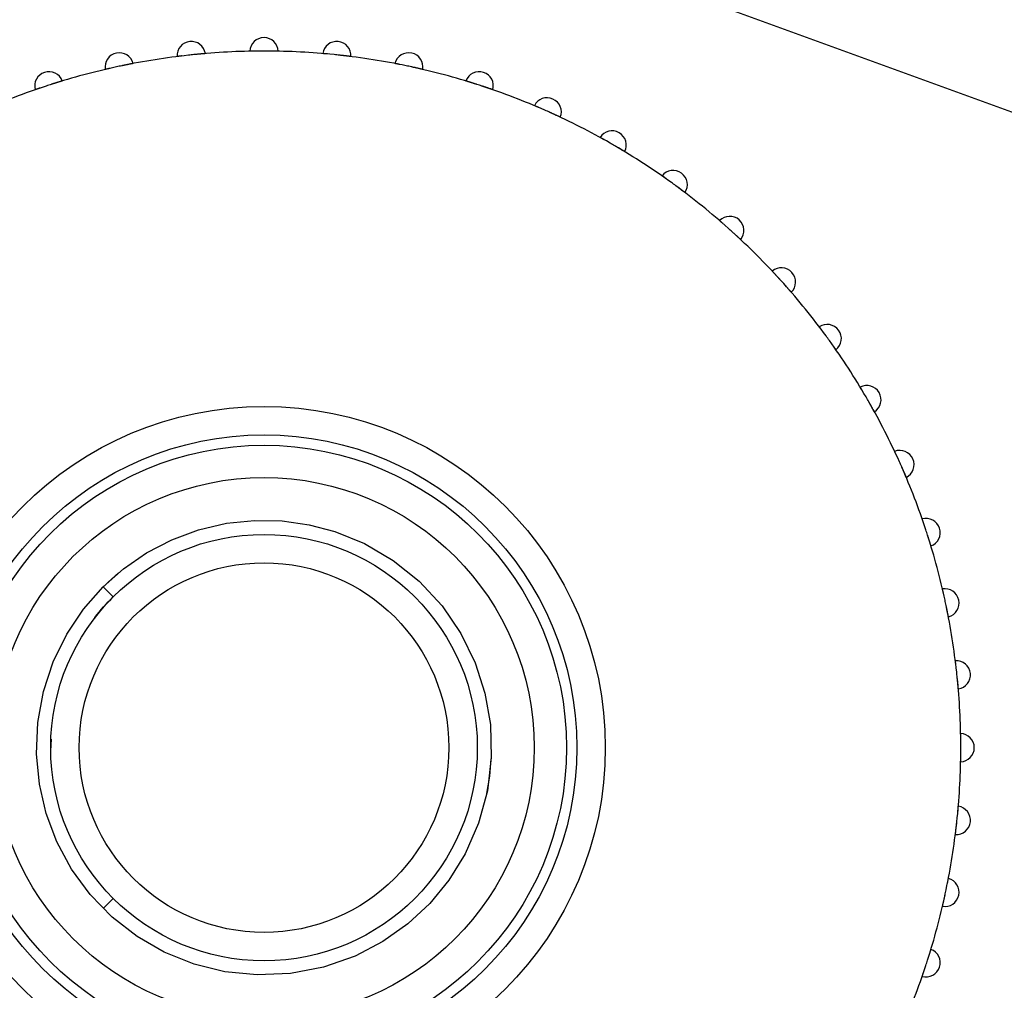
# Model space of a CAD drawing. Header units: millimetres. Extents: x 9903 to 16053, y 652 to 4977.
# Tile 38 of 83: x 11297 to 11314, y 1820 to 1837. Entities that reach past the tile are written whole.
import ezdxf

# ---------------------------------------------------------------- set-up
doc = ezdxf.new("R2010")
doc.units = ezdxf.units.MM
doc.header["$LTSCALE"] = 20
doc.header["$PDSIZE"] = -1
doc.linetypes.add('SLD-Solido', pattern=[0])
doc.layers.add('QUOTE', color=1, linetype='SLD-Solido')
doc.layers.add('SCHIZZI', color=9, linetype='Continuous')
doc.styles.add('SLDTEXTSTYLE2', font='GOTHIC.TTF', dxfattribs={"width": 0.913})
doc.dimstyles.new('SLDDIMSTYLE0', dxfattribs={"dimtxt": 70, "dimasz": 66.04, "dimexe": 0, "dimexo": 0.0625, "dimgap": 17.5, "dimtad": 1, "dimrnd": 1e-09, "dimzin": 12, "dimdsep": 46, "dimtxsty": 'SLDTEXTSTYLE2', "dimsah": 1, "dimcen": 0.09, "dimadec": 0, "dimazin": 3, "dimtfac": 1, "dimtofl": 0, "dimtmove": 0, "dimatfit": 3, "dimfxl": 1, "dimfrac": 2, "dimtolj": 1, "dimtzin": 12, "dimarcsym": 0})

# ---------------------------------------------------------------- blocks, each defined once
blk = doc.blocks.new('_D_3')
at = {"layer": 'Defpoints', "color": 0, "transparency": 16777216}
for p in [(10639.954, 1965.897), (12102.73, 1921.533), (11959.602, 1508.549)]:
    blk.add_point(p, dxfattribs=at)
at = {"layer": 'QUOTE', "color": 0, "lineweight": -2, "transparency": 16777216}
for p, q in [((10639.974, 1965.956), (10783.081, 2378.881)), ((10845.48, 2357.256), (12040.331, 1943.159)), ((11959.623, 1508.608), (12102.73, 1921.533))]:
    blk.add_line(p, q, dxfattribs=at)
at = {"layer": 'QUOTE', "color": 0, "transparency": 16777216}
for points in [[(10849.084, 2367.656), (10841.876, 2346.856), (10783.081, 2378.881)], [(12043.935, 1953.558), (12036.727, 1932.759), (12102.73, 1921.533)]]:
    blk.add_solid(points, dxfattribs=at)
at = {"layer": 'QUOTE', "color": 0, "transparency": 16777216, "insert": (11427.439, 2251.9), "char_height": 70, "attachment_point": 2, "rotation": 340.8853, "style": 'SLDTEXTSTYLE2'}
blk.add_mtext('\\A1;1396.65', dxfattribs=at)

msp = doc.modelspace()

# ---------------------------------------------------------------- linework, layer by layer
msp.add_arc((10635.002, -180.68), 2141.6, 69.731951, 89.733747)
at = {"layer": 'SCHIZZI'}
for p, q in [((11333.221, 1828.245), (11278.719, 1848.082)), ((11298.012, 1826.896), (11298.188, 1826.719)), ((11297.093, 1824.013), (11297.102, 1824.218)), ((11298.188, 1821.416), (11298.012, 1821.239))]:
    msp.add_line(p, q, dxfattribs=at)
at = {"layer": 'SCHIZZI', "flags": 128}
for points in [[(11298.012, 1826.896), (11298.37, 1827.214), (11298.774, 1827.493), (11299.217, 1827.724), (11299.689, 1827.899), (11300.182, 1828.013), (11300.672, 1828.064), (11301.159, 1828.055), (11301.631, 1827.989), (11302.083, 1827.87), (11302.608, 1827.656), (11303.11, 1827.362), (11303.569, 1826.993), (11303.97, 1826.559), (11304.3, 1826.075), (11304.552, 1825.559), (11304.723, 1825.027), (11304.82, 1824.472), (11304.836, 1823.894), (11304.768, 1823.31), (11304.613, 1822.74), (11304.378, 1822.202), (11304.091, 1821.738), (11303.753, 1821.327), (11303.369, 1820.968), (11302.928, 1820.656), (11302.44, 1820.402), (11301.884, 1820.206), (11301.304, 1820.095), (11300.721, 1820.07), (11300.152, 1820.127), (11299.612, 1820.261), (11299.086, 1820.473), (11298.611, 1820.746), (11298.173, 1821.087), (11297.785, 1821.486), (11297.457, 1821.933), (11297.198, 1822.413), (11297.011, 1822.911), (11296.892, 1823.423), (11296.841, 1823.96), (11296.864, 1824.51), (11296.964, 1825.057), (11297.135, 1825.576), (11297.373, 1826.063), (11297.669, 1826.506), (11298.012, 1826.896), (11298.012, 1826.896)], [(11298.282, 1827.143), (11298.098, 1826.98), (11297.946, 1826.829)], [(11304.758, 1823.264), (11304.808, 1823.566), (11304.835, 1823.871)]]:
    msp.add_lwpolyline(points, dxfattribs=at)
at = {"layer": 'SCHIZZI'}
for radius in [6, 5.5, 5.318, 4.75, 3.75, 3.25]:
    msp.add_circle((11300.84, 1824.068), radius, dxfattribs=at)
for centre, radius, start, end in [((10635.002, -180.68), 2138.6, 69.731575, 89.733373), ((11299.561, 1836.238), 0.25, 8.3119, 183.6881), ((11300.84, 1836.305), 0.25, 2.3119, 177.6881), ((11302.119, 1836.238), 0.25, 356.3119, 171.6881), ((11298.296, 1836.038), 0.25, 14.3119, 189.6881), ((11300.84, 1824.068), 12.25, 90.2264, 95.7736), ((11300.84, 1824.068), 12.25, 89.7736, 90.2264), ((11300.84, 1824.068), 12.25, 84.2264, 89.7736), ((11303.384, 1836.038), 0.25, 350.3119, 165.6881), ((11300.84, 1824.068), 12.25, 96.2264, 101.7736), ((11300.84, 1824.068), 12.25, 95.7736, 96.2264), ((11300.84, 1824.068), 12.25, 83.7736, 84.2264), ((11300.84, 1824.068), 12.25, 78.2264, 83.7736), ((11297.058, 1835.706), 0.25, 20.3119, 195.6881), ((11300.84, 1824.068), 12.25, 102.2264, 107.7736), ((11300.84, 1824.068), 12.25, 101.7736, 102.2264), ((11300.84, 1824.068), 12.25, 77.7736, 78.2264), ((11300.84, 1824.068), 12.25, 72.2264, 77.7736), ((11304.622, 1835.706), 0.25, 344.3119, 159.6881), ((11300.84, 1824.068), 12.25, 108.2264, 113.7736), ((11300.84, 1824.068), 12.25, 107.7736, 108.2264), ((11300.84, 1824.068), 12.25, 71.7736, 72.2264), ((11300.84, 1824.068), 12.25, 66.2264, 71.7736), ((11305.817, 1835.247), 0.25, 338.3119, 153.6881), ((11300.84, 1824.068), 12.25, 65.7736, 66.2264), ((11300.84, 1824.068), 12.25, 60.2264, 65.7736), ((11306.959, 1834.666), 0.25, 332.3119, 147.6881), ((11300.84, 1824.068), 12.25, 59.7736, 60.2264), ((11300.84, 1824.068), 12.25, 54.2264, 59.7736), ((11308.033, 1833.968), 0.25, 326.3119, 141.6881), ((11300.84, 1824.068), 12.25, 53.7736, 54.2264), ((11300.84, 1824.068), 12.25, 48.2264, 53.7736), ((11309.028, 1833.162), 0.25, 320.3119, 135.6881), ((11300.84, 1824.068), 12.25, 47.7736, 48.2264), ((11300.84, 1824.068), 12.25, 42.2264, 47.7736), ((11309.934, 1832.256), 0.25, 314.3119, 129.6881), ((11300.84, 1824.068), 12.25, 41.7736, 42.2264), ((11300.84, 1824.068), 12.25, 36.2264, 41.7736), ((11310.74, 1831.261), 0.25, 308.3119, 123.6881), ((11300.84, 1824.068), 12.25, 35.7736, 36.2264), ((11300.84, 1824.068), 12.25, 30.2264, 35.7736), ((11311.438, 1830.187), 0.25, 302.3119, 117.6881), ((11300.84, 1824.068), 12.25, 29.7736, 30.2264), ((11300.84, 1824.068), 12.25, 24.2264, 29.7736), ((11312.019, 1829.045), 0.25, 296.3119, 111.6881), ((11300.84, 1824.068), 12.25, 23.7736, 24.2264), ((11300.84, 1824.068), 12.25, 18.2264, 23.7736), ((11312.478, 1827.849), 0.25, 290.3119, 105.6881), ((11300.84, 1824.068), 12.25, 17.7736, 18.2264), ((11300.84, 1824.068), 12.25, 12.2264, 17.7736), ((11312.81, 1826.612), 0.25, 284.3119, 99.6881), ((11300.84, 1824.068), 12.25, 11.7736, 12.2264), ((11300.84, 1824.068), 12.25, 6.2264, 11.7736), ((11313.01, 1825.347), 0.25, 278.3119, 93.6881), ((11300.84, 1824.068), 12.25, 5.7736, 6.2264), ((11300.84, 1824.068), 12.25, 0.2264, 5.7736), ((11313.077, 1824.068), 0.25, 272.3119, 87.6881), ((11300.84, 1824.068), 12.25, 354.2264, 359.7736), ((11300.84, 1824.068), 12.25, 359.7736, 0.2264), ((11313.01, 1822.789), 0.25, 266.3119, 81.6881), ((11300.84, 1824.068), 12.25, 353.7736, 354.2264), ((11300.84, 1824.068), 12.25, 348.2264, 353.7736), ((11312.81, 1821.524), 0.25, 260.3119, 75.6881), ((11300.84, 1824.068), 12.25, 347.7736, 348.2264), ((11300.84, 1824.068), 12.25, 342.2264, 347.7736), ((11312.478, 1820.286), 0.25, 254.3119, 69.6881), ((11300.84, 1824.068), 12.25, 336.2264, 341.7736), ((11300.84, 1824.068), 12.25, 341.7736, 342.2264)]:
    msp.add_arc(centre, radius, start, end, dxfattribs=at)
for points, knots in [([(11299.808, 1836.274), (11299.808, 1836.274), (11299.808, 1836.274), (11299.806, 1836.274), (11299.802, 1836.274), (11299.796, 1836.273), (11299.786, 1836.272), (11299.775, 1836.271), (11299.762, 1836.27), (11299.746, 1836.269), (11299.729, 1836.267), (11299.715, 1836.266), (11299.7, 1836.265), (11299.685, 1836.263), (11299.669, 1836.262), (11299.655, 1836.26), (11299.638, 1836.259), (11299.623, 1836.257), (11299.611, 1836.256), (11299.608, 1836.256)], [0, 0, 0, 0, 0.052451, 0.105266, 0.15923, 0.213591, 0.319149, 0.372727, 0.427086, 0.53269, 0.58629, 0.64067, 0.693399, 0.746495, 0.800159, 0.854598, 0.890783, 0.963471, 1, 1, 1, 1]), ([(11300.676, 1836.317), (11300.668, 1836.317), (11300.656, 1836.316), (11300.641, 1836.316), (11300.631, 1836.316), (11300.621, 1836.316), (11300.613, 1836.316), (11300.605, 1836.316), (11300.599, 1836.315), (11300.593, 1836.315), (11300.59, 1836.315), (11300.59, 1836.315), (11300.59, 1836.315)], [0, 0, 0, 0, 0.148367, 0.23732, 0.326933, 0.413387, 0.500446, 0.588445, 0.677729, 0.807085, 0.935774, 1, 1, 1, 1]), ([(11301.09, 1836.315), (11301.09, 1836.315), (11301.089, 1836.315), (11301.087, 1836.315), (11301.084, 1836.315), (11301.077, 1836.316), (11301.068, 1836.316), (11301.056, 1836.316), (11301.043, 1836.316), (11301.028, 1836.316), (11301.01, 1836.317), (11300.996, 1836.317), (11300.982, 1836.317), (11300.966, 1836.317), (11300.95, 1836.317), (11300.936, 1836.317), (11300.919, 1836.318), (11300.904, 1836.318), (11300.892, 1836.318), (11300.888, 1836.318)], [0, 0, 0, 0, 0.0524508, 0.105266, 0.1592301, 0.2135912, 0.3191489, 0.3727275, 0.4270864, 0.5326897, 0.5862903, 0.6406701, 0.693399, 0.7464953, 0.8001591, 0.8545984, 0.8907831, 0.9634709, 1, 1, 1, 1]), ([(11301.957, 1836.267), (11301.95, 1836.267), (11301.937, 1836.269), (11301.923, 1836.27), (11301.912, 1836.271), (11301.902, 1836.272), (11301.894, 1836.272), (11301.887, 1836.273), (11301.88, 1836.274), (11301.875, 1836.274), (11301.872, 1836.274), (11301.872, 1836.274), (11301.872, 1836.274)], [0, 0, 0, 0, 0.1483665, 0.23732, 0.3269332, 0.4133869, 0.5004464, 0.5884448, 0.6777294, 0.8070855, 0.9357742, 1, 1, 1, 1]), ([(11298.538, 1836.1), (11298.538, 1836.1), (11298.538, 1836.1), (11298.535, 1836.099), (11298.532, 1836.098), (11298.526, 1836.097), (11298.517, 1836.095), (11298.505, 1836.093), (11298.492, 1836.091), (11298.477, 1836.088), (11298.46, 1836.084), (11298.446, 1836.082), (11298.432, 1836.079), (11298.417, 1836.076), (11298.401, 1836.073), (11298.387, 1836.07), (11298.37, 1836.066), (11298.355, 1836.063), (11298.344, 1836.061), (11298.34, 1836.06)], [0, 0, 0, 0, 0.052451, 0.105266, 0.15923, 0.213591, 0.319149, 0.372727, 0.427086, 0.53269, 0.58629, 0.64067, 0.693399, 0.746495, 0.800159, 0.854598, 0.890783, 0.963471, 1, 1, 1, 1]), ([(11299.397, 1836.233), (11299.393, 1836.232), (11299.386, 1836.231), (11299.374, 1836.23), (11299.362, 1836.228), (11299.348, 1836.227), (11299.336, 1836.225), (11299.326, 1836.224), (11299.32, 1836.223), (11299.314, 1836.222), (11299.312, 1836.222), (11299.311, 1836.222), (11299.311, 1836.222)], [0, 0, 0, 0, 0.062781, 0.150057, 0.238279, 0.327797, 0.500976, 0.588881, 0.678071, 0.80729, 0.935842, 1, 1, 1, 1]), ([(11302.369, 1836.222), (11302.368, 1836.222), (11302.368, 1836.222), (11302.366, 1836.222), (11302.363, 1836.223), (11302.356, 1836.224), (11302.347, 1836.225), (11302.335, 1836.226), (11302.322, 1836.228), (11302.307, 1836.23), (11302.29, 1836.232), (11302.276, 1836.233), (11302.261, 1836.235), (11302.246, 1836.237), (11302.23, 1836.239), (11302.216, 1836.24), (11302.199, 1836.242), (11302.184, 1836.244), (11302.172, 1836.245), (11302.169, 1836.246)], [0, 0, 0, 0, 0.052451, 0.105266, 0.15923, 0.213591, 0.319149, 0.372727, 0.427086, 0.53269, 0.58629, 0.64067, 0.693399, 0.746495, 0.800159, 0.854598, 0.890783, 0.963471, 1, 1, 1, 1]), ([(11303.226, 1836.083), (11303.223, 1836.084), (11303.215, 1836.085), (11303.204, 1836.088), (11303.192, 1836.09), (11303.178, 1836.093), (11303.166, 1836.095), (11303.157, 1836.097), (11303.15, 1836.098), (11303.145, 1836.099), (11303.142, 1836.1), (11303.142, 1836.1), (11303.142, 1836.1)], [0, 0, 0, 0, 0.062781, 0.150057, 0.238279, 0.327797, 0.500976, 0.588881, 0.678071, 0.80729, 0.935842, 1, 1, 1, 1]), ([(11298.133, 1836.015), (11298.13, 1836.014), (11298.122, 1836.013), (11298.111, 1836.01), (11298.099, 1836.007), (11298.085, 1836.004), (11298.073, 1836.001), (11298.064, 1835.999), (11298.057, 1835.998), (11298.052, 1835.996), (11298.05, 1835.996), (11298.049, 1835.996), (11298.049, 1835.996)], [0, 0, 0, 0, 0.062781, 0.150057, 0.238279, 0.327797, 0.500976, 0.588881, 0.678071, 0.80729, 0.935842, 1, 1, 1, 1]), ([(11303.631, 1835.996), (11303.631, 1835.996), (11303.63, 1835.996), (11303.628, 1835.996), (11303.625, 1835.997), (11303.618, 1835.999), (11303.609, 1836.001), (11303.598, 1836.003), (11303.585, 1836.006), (11303.57, 1836.01), (11303.553, 1836.014), (11303.54, 1836.017), (11303.525, 1836.02), (11303.51, 1836.023), (11303.495, 1836.027), (11303.481, 1836.03), (11303.464, 1836.033), (11303.449, 1836.037), (11303.438, 1836.039), (11303.434, 1836.04)], [0, 0, 0, 0, 0.052451, 0.105266, 0.15923, 0.213591, 0.319149, 0.372727, 0.427086, 0.53269, 0.58629, 0.64067, 0.693399, 0.746495, 0.800159, 0.854598, 0.890783, 0.963471, 1, 1, 1, 1]), ([(11297.293, 1835.793), (11297.293, 1835.793), (11297.292, 1835.793), (11297.29, 1835.792), (11297.287, 1835.791), (11297.281, 1835.789), (11297.272, 1835.787), (11297.261, 1835.783), (11297.248, 1835.779), (11297.233, 1835.775), (11297.217, 1835.77), (11297.203, 1835.766), (11297.189, 1835.761), (11297.175, 1835.757), (11297.16, 1835.752), (11297.146, 1835.748), (11297.13, 1835.742), (11297.115, 1835.738), (11297.104, 1835.734), (11297.101, 1835.733)], [0, 0, 0, 0, 0.0524508, 0.105266, 0.1592301, 0.2135912, 0.3191489, 0.3727275, 0.4270864, 0.5326897, 0.5862903, 0.6406701, 0.693399, 0.7464953, 0.8001591, 0.8545984, 0.8907831, 0.9634709, 1, 1, 1, 1]), ([(11304.579, 1835.733), (11304.575, 1835.734), (11304.563, 1835.738), (11304.547, 1835.743), (11304.53, 1835.749), (11304.516, 1835.753), (11304.501, 1835.758), (11304.487, 1835.762), (11304.473, 1835.767), (11304.46, 1835.771), (11304.448, 1835.775), (11304.436, 1835.778), (11304.422, 1835.782), (11304.411, 1835.786), (11304.402, 1835.789), (11304.395, 1835.791), (11304.39, 1835.792), (11304.387, 1835.793), (11304.387, 1835.793), (11304.387, 1835.793)], [0, 0, 0, 0, 0.039811, 0.11984, 0.160108, 0.212861, 0.265979, 0.320254, 0.374929, 0.427838, 0.481119, 0.534978, 0.589628, 0.695351, 0.749016, 0.803466, 0.882353, 0.960832, 1, 1, 1, 1]), ([(11296.899, 1835.667), (11296.896, 1835.666), (11296.888, 1835.663), (11296.878, 1835.659), (11296.866, 1835.655), (11296.853, 1835.651), (11296.841, 1835.647), (11296.832, 1835.644), (11296.826, 1835.641), (11296.821, 1835.64), (11296.818, 1835.639), (11296.818, 1835.639), (11296.818, 1835.639)], [0, 0, 0, 0, 0.0627805, 0.150057, 0.2382792, 0.3277974, 0.5009757, 0.5888808, 0.6780709, 0.8072899, 0.9358423, 1, 1, 1, 1]), ([(11304.862, 1835.639), (11304.862, 1835.639), (11304.862, 1835.639), (11304.86, 1835.64), (11304.856, 1835.641), (11304.85, 1835.643), (11304.842, 1835.646), (11304.831, 1835.65), (11304.818, 1835.654), (11304.803, 1835.659), (11304.787, 1835.665), (11304.774, 1835.669), (11304.76, 1835.674), (11304.745, 1835.679), (11304.73, 1835.684), (11304.716, 1835.688), (11304.7, 1835.694), (11304.686, 1835.698), (11304.675, 1835.702), (11304.671, 1835.703)], [0, 0, 0, 0, 0.052451, 0.105266, 0.15923, 0.213591, 0.319149, 0.372727, 0.427086, 0.53269, 0.58629, 0.64067, 0.693399, 0.746495, 0.800159, 0.854598, 0.890783, 0.963471, 1, 1, 1, 1]), ([(11305.672, 1835.324), (11305.669, 1835.326), (11305.662, 1835.329), (11305.651, 1835.333), (11305.64, 1835.338), (11305.627, 1835.344), (11305.616, 1835.348), (11305.607, 1835.352), (11305.601, 1835.355), (11305.596, 1835.357), (11305.594, 1835.358), (11305.593, 1835.358), (11305.593, 1835.358)], [0, 0, 0, 0, 0.062781, 0.150057, 0.238279, 0.327797, 0.500976, 0.588881, 0.678071, 0.80729, 0.935842, 1, 1, 1, 1]), ([(11306.05, 1835.155), (11306.05, 1835.155), (11306.049, 1835.155), (11306.047, 1835.156), (11306.044, 1835.157), (11306.038, 1835.16), (11306.03, 1835.164), (11306.019, 1835.169), (11306.007, 1835.175), (11305.993, 1835.181), (11305.977, 1835.188), (11305.965, 1835.194), (11305.952, 1835.2), (11305.938, 1835.207), (11305.923, 1835.213), (11305.91, 1835.219), (11305.895, 1835.226), (11305.881, 1835.233), (11305.87, 1835.237), (11305.867, 1835.239)], [0, 0, 0, 0, 0.052451, 0.105266, 0.15923, 0.213591, 0.319149, 0.372727, 0.427086, 0.53269, 0.58629, 0.64067, 0.693399, 0.746495, 0.800159, 0.854598, 0.890783, 0.963471, 1, 1, 1, 1]), ([(11306.823, 1834.758), (11306.82, 1834.759), (11306.813, 1834.763), (11306.803, 1834.769), (11306.792, 1834.775), (11306.78, 1834.781), (11306.769, 1834.787), (11306.761, 1834.792), (11306.755, 1834.795), (11306.75, 1834.798), (11306.748, 1834.799), (11306.747, 1834.799), (11306.747, 1834.799)], [0, 0, 0, 0, 0.062781, 0.150057, 0.238279, 0.327797, 0.500976, 0.588881, 0.678071, 0.80729, 0.935842, 1, 1, 1, 1]), ([(11307.18, 1834.55), (11307.18, 1834.55), (11307.18, 1834.55), (11307.178, 1834.551), (11307.175, 1834.553), (11307.169, 1834.556), (11307.161, 1834.561), (11307.151, 1834.567), (11307.14, 1834.574), (11307.127, 1834.582), (11307.112, 1834.591), (11307.1, 1834.598), (11307.087, 1834.605), (11307.074, 1834.613), (11307.06, 1834.621), (11307.048, 1834.628), (11307.033, 1834.637), (11307.02, 1834.645), (11307.01, 1834.65), (11307.007, 1834.652)], [0, 0, 0, 0, 0.052451, 0.105266, 0.15923, 0.213591, 0.319149, 0.372727, 0.427086, 0.53269, 0.58629, 0.64067, 0.693399, 0.746495, 0.800159, 0.854598, 0.890783, 0.963471, 1, 1, 1, 1]), ([(11307.907, 1834.074), (11307.904, 1834.076), (11307.898, 1834.08), (11307.889, 1834.087), (11307.879, 1834.094), (11307.867, 1834.102), (11307.857, 1834.109), (11307.849, 1834.114), (11307.844, 1834.118), (11307.839, 1834.121), (11307.837, 1834.123), (11307.837, 1834.123), (11307.837, 1834.123)], [0, 0, 0, 0, 0.0627805, 0.150057, 0.2382792, 0.3277974, 0.5009757, 0.5888808, 0.6780709, 0.8072899, 0.9358423, 1, 1, 1, 1]), ([(11308.241, 1833.829), (11308.241, 1833.829), (11308.241, 1833.83), (11308.239, 1833.831), (11308.236, 1833.833), (11308.231, 1833.837), (11308.224, 1833.843), (11308.214, 1833.85), (11308.206, 1833.856), (11308.197, 1833.862), (11308.188, 1833.869), (11308.177, 1833.877), (11308.166, 1833.886), (11308.154, 1833.894), (11308.142, 1833.903), (11308.129, 1833.913), (11308.113, 1833.925), (11308.096, 1833.938), (11308.084, 1833.947), (11308.079, 1833.95)], [0, 0, 0, 0, 0.052449, 0.105262, 0.159224, 0.213583, 0.319137, 0.372713, 0.42707, 0.479732, 0.532761, 0.58636, 0.640738, 0.693465, 0.746559, 0.800221, 0.854658, 0.95126, 1, 1, 1, 1]), ([(11308.914, 1833.28), (11308.912, 1833.282), (11308.906, 1833.288), (11308.897, 1833.295), (11308.888, 1833.303), (11308.877, 1833.312), (11308.868, 1833.32), (11308.861, 1833.327), (11308.856, 1833.331), (11308.852, 1833.335), (11308.85, 1833.336), (11308.85, 1833.337), (11308.849, 1833.337)], [0, 0, 0, 0, 0.0627806, 0.1500571, 0.2382793, 0.3277976, 0.500976, 0.5888812, 0.6780713, 0.8079256, 0.9362397, 1, 1, 1, 1]), ([(11309.221, 1833.002), (11309.221, 1833.002), (11309.22, 1833.003), (11309.219, 1833.004), (11309.216, 1833.006), (11309.212, 1833.011), (11309.205, 1833.017), (11309.196, 1833.025), (11309.189, 1833.032), (11309.181, 1833.04), (11309.172, 1833.048), (11309.162, 1833.057), (11309.152, 1833.066), (11309.141, 1833.076), (11309.13, 1833.086), (11309.119, 1833.097), (11309.103, 1833.111), (11309.088, 1833.125), (11309.077, 1833.135), (11309.073, 1833.139)], [0, 0, 0, 0, 0.052449, 0.105262, 0.159224, 0.213583, 0.319137, 0.372713, 0.42707, 0.479732, 0.532761, 0.58636, 0.640738, 0.693465, 0.746559, 0.800221, 0.854658, 0.951262, 1, 1, 1, 1]), ([(11309.911, 1832.301), (11309.908, 1832.304), (11309.9, 1832.313), (11309.888, 1832.325), (11309.876, 1832.339), (11309.867, 1832.349), (11309.856, 1832.361), (11309.846, 1832.372), (11309.836, 1832.383), (11309.826, 1832.393), (11309.818, 1832.402), (11309.809, 1832.411), (11309.8, 1832.422), (11309.791, 1832.431), (11309.785, 1832.437), (11309.78, 1832.442), (11309.776, 1832.446), (11309.775, 1832.448), (11309.775, 1832.449), (11309.774, 1832.449)], [0, 0, 0, 0, 0.039809, 0.119838, 0.160108, 0.212861, 0.265979, 0.320254, 0.374929, 0.427838, 0.48112, 0.534978, 0.589628, 0.695352, 0.749017, 0.803466, 0.882741, 0.961075, 1, 1, 1, 1]), ([(11310.109, 1832.077), (11310.109, 1832.077), (11310.108, 1832.078), (11310.107, 1832.079), (11310.105, 1832.082), (11310.101, 1832.087), (11310.094, 1832.094), (11310.087, 1832.103), (11310.08, 1832.11), (11310.073, 1832.119), (11310.065, 1832.128), (11310.056, 1832.137), (11310.047, 1832.148), (11310.038, 1832.159), (11310.028, 1832.17), (11310.017, 1832.182), (11310.003, 1832.198), (11309.989, 1832.213), (11309.979, 1832.225), (11309.976, 1832.229)], [0, 0, 0, 0, 0.052449, 0.105262, 0.159224, 0.213583, 0.319137, 0.372713, 0.42707, 0.479732, 0.532761, 0.58636, 0.640738, 0.693465, 0.746559, 0.800221, 0.854658, 0.951262, 1, 1, 1, 1]), ([(11310.653, 1831.4), (11310.649, 1831.406), (11310.641, 1831.416), (11310.632, 1831.428), (11310.626, 1831.437), (11310.62, 1831.444), (11310.615, 1831.451), (11310.611, 1831.457), (11310.607, 1831.462), (11310.603, 1831.466), (11310.602, 1831.469), (11310.602, 1831.469), (11310.602, 1831.469)], [0, 0, 0, 0, 0.148367, 0.23732, 0.326933, 0.413387, 0.500447, 0.588445, 0.67773, 0.807722, 0.936172, 1, 1, 1, 1]), ([(11310.895, 1831.065), (11310.895, 1831.065), (11310.895, 1831.065), (11310.894, 1831.067), (11310.892, 1831.07), (11310.888, 1831.075), (11310.883, 1831.083), (11310.876, 1831.092), (11310.87, 1831.1), (11310.864, 1831.109), (11310.857, 1831.119), (11310.849, 1831.13), (11310.841, 1831.141), (11310.833, 1831.153), (11310.824, 1831.166), (11310.815, 1831.179), (11310.803, 1831.195), (11310.791, 1831.212), (11310.782, 1831.225), (11310.779, 1831.229)], [0, 0, 0, 0, 0.052449, 0.105262, 0.159224, 0.213583, 0.319137, 0.372713, 0.42707, 0.479732, 0.532761, 0.58636, 0.640738, 0.693465, 0.746559, 0.800221, 0.854658, 0.951262, 1, 1, 1, 1]), ([(11311.366, 1830.334), (11311.364, 1830.337), (11311.36, 1830.344), (11311.354, 1830.354), (11311.348, 1830.364), (11311.341, 1830.376), (11311.334, 1830.387), (11311.33, 1830.395), (11311.326, 1830.401), (11311.323, 1830.405), (11311.322, 1830.408), (11311.322, 1830.408), (11311.322, 1830.408)], [0, 0, 0, 0, 0.062781, 0.150057, 0.238279, 0.327798, 0.500976, 0.588881, 0.678071, 0.807926, 0.93624, 1, 1, 1, 1]), ([(11311.571, 1829.975), (11311.571, 1829.975), (11311.571, 1829.976), (11311.57, 1829.977), (11311.569, 1829.981), (11311.565, 1829.986), (11311.561, 1829.994), (11311.555, 1830.005), (11311.549, 1830.016), (11311.541, 1830.03), (11311.533, 1830.045), (11311.526, 1830.057), (11311.519, 1830.07), (11311.511, 1830.083), (11311.504, 1830.097), (11311.496, 1830.11), (11311.488, 1830.124), (11311.481, 1830.138), (11311.475, 1830.148), (11311.473, 1830.151)], [0, 0, 0, 0, 0.052451, 0.105266, 0.15923, 0.213591, 0.319149, 0.372727, 0.427086, 0.53269, 0.58629, 0.64067, 0.693399, 0.746495, 0.800159, 0.854598, 0.890782, 0.96347, 1, 1, 1, 1]), ([(11311.963, 1829.2), (11311.962, 1829.203), (11311.959, 1829.21), (11311.954, 1829.22), (11311.949, 1829.231), (11311.943, 1829.244), (11311.937, 1829.255), (11311.933, 1829.264), (11311.931, 1829.27), (11311.928, 1829.275), (11311.927, 1829.277), (11311.927, 1829.277), (11311.927, 1829.278)], [0, 0, 0, 0, 0.0627806, 0.1500571, 0.2382793, 0.3277976, 0.500976, 0.5888812, 0.6780713, 0.8079256, 0.9362397, 1, 1, 1, 1]), ([(11312.13, 1828.821), (11312.13, 1828.821), (11312.13, 1828.821), (11312.129, 1828.823), (11312.128, 1828.827), (11312.125, 1828.833), (11312.122, 1828.841), (11312.117, 1828.852), (11312.113, 1828.861), (11312.109, 1828.871), (11312.104, 1828.882), (11312.099, 1828.894), (11312.092, 1828.911), (11312.084, 1828.93), (11312.075, 1828.949), (11312.07, 1828.963), (11312.063, 1828.978), (11312.057, 1828.992), (11312.052, 1829.003), (11312.05, 1829.006)], [0, 0, 0, 0, 0.052451, 0.105266, 0.15923, 0.213591, 0.319149, 0.372727, 0.427086, 0.47975, 0.532781, 0.586382, 0.640762, 0.746495, 0.800159, 0.854598, 0.890782, 0.96347, 1, 1, 1, 1]), ([(11312.439, 1828.009), (11312.438, 1828.012), (11312.435, 1828.019), (11312.431, 1828.03), (11312.428, 1828.042), (11312.423, 1828.055), (11312.419, 1828.067), (11312.416, 1828.076), (11312.414, 1828.082), (11312.412, 1828.087), (11312.411, 1828.09), (11312.411, 1828.09), (11312.411, 1828.09)], [0, 0, 0, 0, 0.062781, 0.150057, 0.238279, 0.327798, 0.500976, 0.588881, 0.678071, 0.807926, 0.93624, 1, 1, 1, 1]), ([(11312.565, 1827.615), (11312.565, 1827.615), (11312.565, 1827.615), (11312.564, 1827.617), (11312.563, 1827.621), (11312.562, 1827.627), (11312.559, 1827.636), (11312.555, 1827.647), (11312.552, 1827.66), (11312.547, 1827.674), (11312.542, 1827.691), (11312.538, 1827.704), (11312.533, 1827.718), (11312.529, 1827.733), (11312.524, 1827.748), (11312.52, 1827.762), (11312.515, 1827.778), (11312.51, 1827.793), (11312.506, 1827.804), (11312.505, 1827.807)], [0, 0, 0, 0, 0.052451, 0.105266, 0.15923, 0.213591, 0.319149, 0.372727, 0.427086, 0.53269, 0.58629, 0.64067, 0.693399, 0.746495, 0.800159, 0.854598, 0.890782, 0.96347, 1, 1, 1, 1]), ([(11312.787, 1826.775), (11312.786, 1826.778), (11312.785, 1826.786), (11312.782, 1826.797), (11312.779, 1826.809), (11312.776, 1826.823), (11312.773, 1826.834), (11312.771, 1826.844), (11312.77, 1826.85), (11312.769, 1826.856), (11312.768, 1826.858), (11312.768, 1826.858), (11312.768, 1826.859)], [0, 0, 0, 0, 0.062781, 0.150057, 0.238279, 0.327798, 0.500976, 0.588881, 0.678071, 0.807926, 0.93624, 1, 1, 1, 1]), ([(11297.84, 1826.313), (11297.849, 1826.327), (11297.947, 1826.476), (11298.074, 1826.604), (11298.188, 1826.719)], [0, 0, 0, 0, 0.091295, 1, 1, 1, 1]), ([(11312.872, 1826.37), (11312.872, 1826.37), (11312.872, 1826.37), (11312.871, 1826.372), (11312.871, 1826.376), (11312.869, 1826.382), (11312.868, 1826.391), (11312.865, 1826.403), (11312.863, 1826.413), (11312.861, 1826.423), (11312.859, 1826.435), (11312.857, 1826.448), (11312.853, 1826.466), (11312.849, 1826.486), (11312.845, 1826.507), (11312.842, 1826.521), (11312.838, 1826.537), (11312.835, 1826.552), (11312.833, 1826.564), (11312.832, 1826.567)], [0, 0, 0, 0, 0.052451, 0.105266, 0.15923, 0.213591, 0.319149, 0.372727, 0.427086, 0.47975, 0.532781, 0.586382, 0.640762, 0.746495, 0.800159, 0.854598, 0.890782, 0.96347, 1, 1, 1, 1]), ([(11313.005, 1825.511), (11313.004, 1825.519), (11313.002, 1825.531), (11313.001, 1825.546), (11312.999, 1825.556), (11312.998, 1825.566), (11312.997, 1825.574), (11312.996, 1825.581), (11312.995, 1825.588), (11312.995, 1825.594), (11312.994, 1825.596), (11312.994, 1825.596), (11312.994, 1825.596)], [0, 0, 0, 0, 0.148367, 0.23732, 0.326933, 0.413387, 0.500447, 0.588445, 0.67773, 0.807722, 0.936172, 1, 1, 1, 1]), ([(11313.046, 1825.1), (11313.046, 1825.1), (11313.046, 1825.1), (11313.046, 1825.102), (11313.046, 1825.106), (11313.045, 1825.112), (11313.045, 1825.121), (11313.044, 1825.133), (11313.042, 1825.146), (11313.041, 1825.162), (11313.039, 1825.179), (11313.038, 1825.193), (11313.037, 1825.207), (11313.035, 1825.223), (11313.034, 1825.238), (11313.033, 1825.253), (11313.031, 1825.27), (11313.029, 1825.285), (11313.028, 1825.296), (11313.028, 1825.3)], [0, 0, 0, 0, 0.052451, 0.105266, 0.15923, 0.213591, 0.319149, 0.372727, 0.427086, 0.53269, 0.58629, 0.64067, 0.693399, 0.746495, 0.800159, 0.854598, 0.890782, 0.96347, 1, 1, 1, 1]), ([(11313.089, 1824.232), (11313.089, 1824.235), (11313.089, 1824.243), (11313.089, 1824.254), (11313.088, 1824.266), (11313.088, 1824.281), (11313.088, 1824.293), (11313.088, 1824.302), (11313.088, 1824.309), (11313.087, 1824.315), (11313.087, 1824.317), (11313.087, 1824.318), (11313.087, 1824.318)], [0, 0, 0, 0, 0.062781, 0.150057, 0.238279, 0.327798, 0.500976, 0.588881, 0.678071, 0.807926, 0.93624, 1, 1, 1, 1]), ([(11313.087, 1823.818), (11313.087, 1823.818), (11313.087, 1823.818), (11313.087, 1823.821), (11313.088, 1823.824), (11313.088, 1823.831), (11313.088, 1823.84), (11313.088, 1823.852), (11313.088, 1823.865), (11313.089, 1823.88), (11313.089, 1823.898), (11313.089, 1823.912), (11313.089, 1823.926), (11313.089, 1823.941), (11313.089, 1823.957), (11313.09, 1823.972), (11313.09, 1823.989), (11313.09, 1824.004), (11313.09, 1824.016), (11313.09, 1824.019)], [0, 0, 0, 0, 0.052451, 0.105266, 0.15923, 0.213591, 0.319149, 0.372727, 0.427086, 0.53269, 0.58629, 0.64067, 0.693399, 0.746495, 0.800159, 0.854598, 0.890782, 0.96347, 1, 1, 1, 1]), ([(11313.039, 1822.95), (11313.039, 1822.954), (11313.04, 1822.962), (11313.041, 1822.973), (11313.042, 1822.985), (11313.043, 1822.999), (11313.044, 1823.011), (11313.045, 1823.021), (11313.046, 1823.028), (11313.046, 1823.033), (11313.046, 1823.036), (11313.046, 1823.036), (11313.046, 1823.036)], [0, 0, 0, 0, 0.062781, 0.150057, 0.238279, 0.327798, 0.500976, 0.588881, 0.678071, 0.807926, 0.93624, 1, 1, 1, 1]), ([(11312.994, 1822.539), (11312.994, 1822.539), (11312.994, 1822.54), (11312.995, 1822.542), (11312.995, 1822.545), (11312.996, 1822.552), (11312.997, 1822.561), (11312.998, 1822.572), (11313, 1822.582), (11313.001, 1822.593), (11313.002, 1822.605), (11313.004, 1822.618), (11313.006, 1822.637), (11313.008, 1822.657), (11313.011, 1822.678), (11313.012, 1822.692), (11313.014, 1822.709), (11313.016, 1822.724), (11313.017, 1822.735), (11313.018, 1822.739)], [0, 0, 0, 0, 0.052451, 0.105266, 0.15923, 0.213591, 0.319149, 0.372727, 0.427086, 0.47975, 0.532781, 0.586382, 0.640762, 0.746495, 0.800159, 0.854598, 0.890782, 0.96347, 1, 1, 1, 1]), ([(11312.855, 1821.681), (11312.856, 1821.685), (11312.857, 1821.692), (11312.86, 1821.704), (11312.862, 1821.715), (11312.865, 1821.73), (11312.867, 1821.741), (11312.869, 1821.751), (11312.87, 1821.758), (11312.871, 1821.763), (11312.872, 1821.765), (11312.872, 1821.766), (11312.872, 1821.766)], [0, 0, 0, 0, 0.062781, 0.150057, 0.238279, 0.327798, 0.500976, 0.588881, 0.678071, 0.807926, 0.93624, 1, 1, 1, 1]), ([(11312.768, 1821.277), (11312.768, 1821.277), (11312.768, 1821.277), (11312.768, 1821.28), (11312.769, 1821.283), (11312.771, 1821.289), (11312.773, 1821.298), (11312.775, 1821.31), (11312.778, 1821.319), (11312.78, 1821.33), (11312.783, 1821.342), (11312.786, 1821.355), (11312.79, 1821.373), (11312.794, 1821.392), (11312.799, 1821.413), (11312.802, 1821.427), (11312.806, 1821.444), (11312.809, 1821.459), (11312.811, 1821.47), (11312.812, 1821.474)], [0, 0, 0, 0, 0.052451, 0.105266, 0.15923, 0.213591, 0.319149, 0.372727, 0.427086, 0.47975, 0.532781, 0.586382, 0.640762, 0.746495, 0.800159, 0.854598, 0.890782, 0.96347, 1, 1, 1, 1]), ([(11312.54, 1820.439), (11312.541, 1820.442), (11312.543, 1820.449), (11312.547, 1820.46), (11312.55, 1820.472), (11312.554, 1820.485), (11312.558, 1820.497), (11312.561, 1820.506), (11312.563, 1820.513), (11312.564, 1820.518), (11312.565, 1820.52), (11312.565, 1820.521), (11312.565, 1820.521)], [0, 0, 0, 0, 0.062781, 0.150057, 0.238279, 0.327798, 0.500976, 0.588881, 0.678071, 0.807926, 0.93624, 1, 1, 1, 1]), ([(11312.411, 1820.046), (11312.411, 1820.046), (11312.411, 1820.046), (11312.412, 1820.048), (11312.413, 1820.051), (11312.415, 1820.057), (11312.418, 1820.066), (11312.422, 1820.077), (11312.426, 1820.09), (11312.431, 1820.104), (11312.437, 1820.121), (11312.441, 1820.134), (11312.446, 1820.148), (11312.451, 1820.162), (11312.456, 1820.177), (11312.46, 1820.191), (11312.466, 1820.207), (11312.471, 1820.222), (11312.474, 1820.233), (11312.475, 1820.236)], [0, 0, 0, 0, 0.052451, 0.105266, 0.15923, 0.213591, 0.319149, 0.372727, 0.427086, 0.53269, 0.58629, 0.64067, 0.693399, 0.746495, 0.800159, 0.854598, 0.890782, 0.96347, 1, 1, 1, 1])]:
    msp.add_open_spline(points, degree=3, knots=knots, dxfattribs=at)

# ---------------------------------------------------------------- dimensions: what is measured, and where the dimension line sits
at = {"layer": 'QUOTE'}
dim = msp.add_linear_dim(base=(12102.73, 1921.533), p1=(10639.954, 1965.897), p2=(11959.602, 1508.549), angle=340.8853, dimstyle='SLDDIMSTYLE0', dxfattribs=at)
dim.commit()
dim.dimension.update_dxf_attribs({"geometry": '_D_3', "text_midpoint": (11397.633, 2165.897), "dimtype": 160})

doc.saveas('drawing.dxf')
